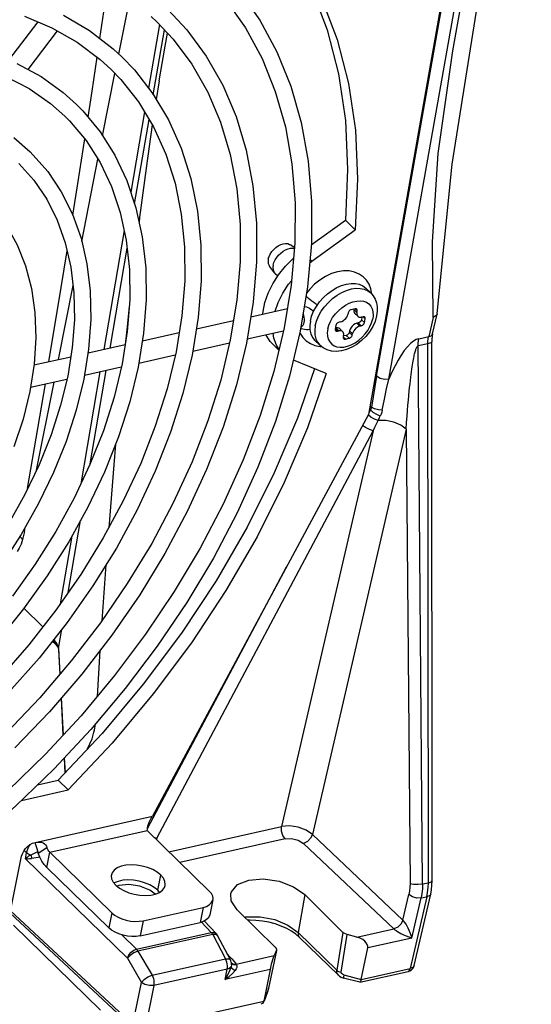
# Model space of a CAD drawing. Extents: x 0 to 594, y 0 to 420.
# Tile 58 of 73: x 560.5 to 566.11, y 86.53 to 97.32. Entities that reach past the tile are written whole.
import ezdxf

# ---------------------------------------------------------------- set-up
doc = ezdxf.new("R2010")
doc.units = 0
doc.header["$LTSCALE"] = 32.67
doc.layers.get('0').update_dxf_attribs({"linetype": 'CONTINUOUS'})
doc.layers.add('DATUM_AXIS', color=7, linetype='CONTINUOUS')

msp = doc.modelspace()

# ---------------------------------------------------------------- linework, layer by layer
at = {"color": 9, "linetype": 'CONTINUOUS'}
for p, q in [((564.416, 93.414), (565.709, 100.724)), ((564.551, 93.383), (565.856, 100.756)), ((561.589, 96.945), (561.709, 97.549)), ((562.035, 97.27), (561.916, 96.571)), ((561.968, 96.5), (562.09, 97.211)), ((561.412, 96.049), (561.547, 96.733)), ((561.871, 96.312), (561.72, 95.432)), ((561.763, 95.304), (561.922, 96.228)), ((561.183, 94.892), (561.361, 95.794)), ((561.648, 95.01), (561.425, 93.709)), ((561.493, 93.724), (561.68, 94.818)), ((560.927, 93.598), (561.088, 94.408)), ((565.037, 94.06), (564.988, 93.849)), ((564.979, 93.77), (564.872, 93.749)), ((564.88, 93.826), (564.988, 93.849)), ((564.984, 87.865), (564.979, 93.77)), ((564.921, 87.853), (564.872, 93.749)), ((561.383, 93.464), (561.173, 92.237)), ((561.275, 92.454), (561.451, 93.479)), ((560.688, 92.387), (560.879, 93.351)), ((564.348, 93.045), (564.33, 93.014)), ((564.348, 93.045), (564.337, 93.055)), ((564.344, 93.092), (564.361, 93.077)), ((562.005, 88.352), (564.38, 92.817)), ((564.38, 92.817), (563.375, 88.481)), ((564.742, 92.835), (563.713, 88.394)), ((564.742, 92.835), (564.783, 87.858)), ((561.034, 91.045), (561.169, 91.834)), ((560.544, 91.723), (560.555, 91.713)), ((560.555, 91.713), (560.564, 91.759)), ((561.075, 91.664), (560.948, 90.922)), ((561.904, 88.46), (563.429, 91.326)), ((560.929, 90.432), (560.965, 90.644)), ((560.875, 90.529), (560.88, 90.524)), ((560.883, 90.539), (560.88, 90.524)), ((560.906, 90.494), (560.88, 90.524)), ((560.922, 90.463), (560.906, 90.494)), ((560.929, 90.432), (560.922, 90.463)), ((560.929, 90.432), (560.928, 90.42)), ((560.929, 90.432), (560.944, 90.149)), ((560.957, 89.889), (560.978, 89.482)), ((561.331, 89.602), (561.317, 89.514)), ((560.991, 89.232), (561, 89.068)), ((562.139, 88.205), (563.375, 88.481)), ((564.706, 87.456), (563.713, 88.394)), ((561.98, 88.359), (562.005, 88.352)), ((562.005, 88.352), (561.998, 88.342)), ((563.413, 88.345), (562.259, 88.088)), ((563.615, 88.294), (564.606, 87.359)), ((560.552, 88.219), (560.579, 88.193)), ((560.565, 88.127), (560.579, 88.193)), ((560.702, 88.205), (560.683, 88.197)), ((560.565, 88.127), (561.684, 87.037)), ((560.725, 88.145), (560.707, 88.142)), ((564.921, 87.853), (564.984, 87.865)), ((563.628, 87.734), (563.555, 87.321)), ((564.706, 87.456), (564.77, 87.734)), ((564.967, 87.71), (564.785, 86.925)), ((564.803, 87.259), (564.905, 87.698)), ((564.905, 87.698), (564.967, 87.71)), ((562.496, 87.434), (562.602, 87.321)), ((561.783, 87.138), (561.623, 87.294)), ((561.783, 87.138), (562.602, 87.321)), ((562.62, 87.297), (561.8, 87.114)), ((562.656, 87.297), (562.62, 87.297)), ((562.62, 87.297), (562.76, 87.029)), ((562.672, 87.286), (562.656, 87.297)), ((563.555, 87.321), (563.981, 86.906)), ((564.046, 87.321), (563.981, 86.906)), ((564.028, 86.883), (564.093, 87.296)), ((564.2, 87.268), (564.606, 87.359)), ((564.803, 87.259), (564.319, 87.151)), ((561.8, 87.114), (561.954, 86.85)), ((562.805, 87.056), (562.78, 87.082)), ((561.684, 87.037), (561.838, 86.773)), ((561.954, 86.85), (562.76, 87.029)), ((562.793, 87.057), (562.805, 87.056)), ((562.805, 87.056), (562.83, 87.029)), ((562.824, 86.982), (562.831, 86.977)), ((562.876, 86.974), (563.295, 87.067)), ((562.881, 86.965), (562.876, 86.974)), ((562.779, 86.919), (561.973, 86.74)), ((562.756, 86.803), (562.779, 86.919)), ((563.251, 86.913), (562.756, 86.803)), ((564.058, 86.855), (564.249, 86.806)), ((564.249, 86.806), (564.785, 86.925)), ((561.744, 86.312), (561.838, 86.773)), ((561.973, 86.74), (561.88, 86.278)), ((563.181, 86.568), (563.22, 86.668)), ((563.22, 86.668), (563.217, 86.66)), ((563.223, 86.679), (563.22, 86.668)), ((563.231, 86.706), (563.227, 86.693)), ((563.227, 86.693), (563.227, 86.689)), ((563.232, 86.709), (563.231, 86.706)), ((563.231, 86.706), (563.232, 86.709)), ((561.88, 86.278), (563.181, 86.568))]:
    msp.add_line(p, q, dxfattribs=at)
at = {"color": 7, "linetype": 'CONTINUOUS'}
for p, q in [((561.382, 97.114), (561.425, 97.409)), ((561.297, 96.538), (561.353, 96.911)), ((562.032, 96.651), (562, 96.447)), ((561.253, 96.252), (561.297, 96.538)), ((561.144, 95.547), (561.217, 96.015)), ((561.086, 95.18), (561.144, 95.547)), ((560.925, 94.186), (561.023, 94.788)), ((560.824, 93.575), (560.925, 94.186)), ((565.03, 93.878), (565.081, 94.096)), ((565.082, 94.1), (565.081, 94.096)), ((565.026, 87.887), (565.021, 93.792)), ((560.702, 92.841), (560.784, 93.33)), ((560.59, 92.183), (560.702, 92.841)), ((561.448, 91.347), (561.404, 90.736)), ((560.548, 90.873), (560.753, 90.673)), ((560.756, 90.669), (560.753, 90.673)), ((560.865, 90.509), (560.89, 90.486)), ((560.89, 90.486), (560.908, 90.466)), ((560.927, 90.43), (560.928, 90.42)), ((560.928, 90.42), (560.943, 90.148)), ((561.383, 90.41), (561.352, 89.906)), ((560.956, 89.887), (560.977, 89.48)), ((561.327, 89.557), (561.333, 89.603)), ((560.99, 89.23), (560.999, 89.066)), ((561.59, 87.836), (561.57, 87.827)), ((563.628, 87.734), (564.046, 87.321)), ((564.828, 86.956), (565.01, 87.741)), ((560.398, 87.53), (561.754, 86.271)), ((561.744, 86.312), (560.403, 87.556)), ((562.888, 87.569), (563.306, 87.157)), ((562.657, 87.308), (562.527, 87.446)), ((562.813, 87.019), (562.672, 87.286)), ((563.567, 87.269), (563.53, 87.301)), ((564.2, 87.268), (564.093, 87.296)), ((563.997, 86.851), (563.567, 87.269)), ((563.317, 87.123), (563.232, 86.709)), ((563.317, 87.124), (563.295, 87.067)), ((563.318, 87.127), (563.317, 87.124)), ((564.249, 86.806), (564.319, 87.151)), ((562.824, 86.966), (562.824, 86.966)), ((563.251, 86.913), (563.181, 86.568)), ((564.234, 86.775), (564.761, 86.892)), ((564.052, 86.82), (564.054, 86.82)), ((564.231, 86.775), (564.054, 86.82)), ((564.234, 86.775), (564.231, 86.775)), ((563.217, 86.659), (563.182, 86.568)), ((563.217, 86.66), (563.217, 86.659)), ((563.23, 86.7), (563.232, 86.709)), ((563.166, 86.542), (563.147, 86.533)), ((563.178, 86.56), (563.166, 86.542)), ((563.181, 86.568), (563.178, 86.56))]:
    msp.add_line(p, q, dxfattribs=at)
for points in [[(565.082, 94.101), (565.247, 95.74), (565.523, 97.484), (566.113, 100.814)], [(562.032, 96.651), (562.098, 97.032), (562.124, 97.174)], [(561.957, 96.17), (561.889, 95.694), (561.817, 95.154), (561.812, 95.106)], [(561.704, 94.18), (561.676, 93.925), (561.659, 93.762)], [(565.081, 94.096), (565.071, 94.08), (565.037, 94.06)], [(565.03, 93.878), (565.025, 93.852), (565.022, 93.823), (565.021, 93.792)], [(561.555, 92.672), (561.535, 92.445), (561.479, 91.752)], [(560.908, 90.466), (560.92, 90.446), (560.927, 90.43)], [(561.248, 89.333), (561.298, 89.441), (561.327, 89.557)], [(563.713, 88.394), (563.645, 88.44), (563.557, 88.473), (563.463, 88.487), (563.375, 88.481)], [(560.579, 88.193), (560.599, 88.254), (560.616, 88.282)], [(561.989, 87.74), (561.929, 87.783), (561.82, 87.826), (561.701, 87.845), (561.59, 87.836)], [(562.818, 87.747), (562.824, 87.765), (562.891, 87.844), (563.014, 87.894), (563.174, 87.907), (563.347, 87.881), (563.506, 87.82), (563.628, 87.734)], [(565.01, 87.741), (565.019, 87.788), (565.024, 87.837), (565.026, 87.887)], [(562.888, 87.569), (562.823, 87.668), (562.818, 87.747)], [(563.53, 87.301), (563.484, 87.333), (563.431, 87.363), (563.37, 87.39), (563.304, 87.413), (563.235, 87.431), (563.164, 87.444), (563.093, 87.452), (563.025, 87.454), (563.006, 87.453)], [(562.672, 87.286), (562.66, 87.304), (562.657, 87.307)], [(564.093, 87.296), (564.074, 87.303), (564.059, 87.311), (564.045, 87.321)], [(564.319, 87.151), (564.319, 87.169), (564.314, 87.187), (564.303, 87.206), (564.286, 87.224), (564.264, 87.241), (564.235, 87.257), (564.2, 87.268)], [(563.306, 87.157), (563.315, 87.145), (563.318, 87.134), (563.318, 87.127)], [(562.824, 86.966), (562.824, 86.982), (562.822, 86.995), (562.818, 87.008), (562.813, 87.019)], [(563.251, 86.913), (563.255, 86.932), (563.26, 86.953), (563.265, 86.975), (563.272, 86.998), (563.279, 87.022), (563.287, 87.045), (563.295, 87.067)], [(564.761, 86.892), (564.782, 86.899), (564.8, 86.911), (564.814, 86.926), (564.824, 86.944), (564.828, 86.956)], [(563.997, 86.851), (564.01, 86.841), (564.029, 86.829), (564.052, 86.82)], [(564.249, 86.806), (564.241, 86.782), (564.234, 86.775)], [(563.217, 86.659), (563.22, 86.668), (563.224, 86.678)], [(563.224, 86.678), (563.227, 86.689), (563.23, 86.7)]]:
    msp.add_lwpolyline(points, dxfattribs=at)
at = {"color": 9, "linetype": 'CONTINUOUS'}
for points in [[(565.037, 94.06), (565.03, 94.888), (565.093, 95.857), (565.253, 96.981), (565.478, 98.248)], [(564.987, 93.847), (565.021, 93.862), (565.03, 93.878)], [(564.88, 93.826), (564.852, 93.818), (564.821, 93.799), (564.788, 93.772), (564.754, 93.737), (564.72, 93.695), (564.686, 93.646), (564.652, 93.59), (564.619, 93.528), (564.585, 93.459), (564.551, 93.383)], [(564.872, 93.749), (564.873, 93.776), (564.876, 93.802), (564.881, 93.827)], [(564.979, 93.77), (564.98, 93.797), (564.983, 93.823), (564.987, 93.847)], [(565.021, 93.792), (565.012, 93.781), (564.979, 93.77)], [(564.742, 92.835), (564.746, 92.909), (564.751, 92.977), (564.755, 93.041), (564.76, 93.099), (564.765, 93.153), (564.769, 93.203), (564.774, 93.25), (564.778, 93.293), (564.783, 93.332), (564.787, 93.369), (564.791, 93.403), (564.795, 93.435), (564.799, 93.464), (564.803, 93.491), (564.807, 93.516), (564.81, 93.539), (564.814, 93.56), (564.817, 93.58), (564.821, 93.599), (564.824, 93.616), (564.827, 93.631), (564.83, 93.646), (564.833, 93.659), (564.836, 93.671), (564.839, 93.683), (564.842, 93.693), (564.845, 93.703), (564.848, 93.711), (564.851, 93.719), (564.854, 93.727), (564.857, 93.733), (564.861, 93.739), (564.864, 93.744), (564.868, 93.748), (564.872, 93.749)], [(564.416, 93.414), (564.397, 93.304), (564.361, 93.077)], [(564.551, 93.383), (564.503, 93.379), (564.454, 93.391), (564.416, 93.414)], [(564.479, 93.044), (564.502, 93.164), (564.526, 93.276), (564.551, 93.383)], [(564.361, 93.076), (564.358, 93.066), (564.354, 93.055), (564.348, 93.045)], [(564.457, 92.979), (564.418, 92.995), (564.379, 93.018), (564.348, 93.045)], [(564.479, 93.044), (564.436, 93.045), (564.394, 93.056), (564.361, 93.076)], [(564.479, 93.044), (564.473, 93.022), (564.466, 93), (564.457, 92.979)], [(564.432, 92.929), (564.393, 92.943), (564.352, 92.967), (564.323, 92.991)], [(564.38, 92.817), (564.397, 92.855), (564.415, 92.892), (564.432, 92.929)], [(564.432, 92.929), (564.448, 92.963), (564.457, 92.979)], [(564.742, 92.835), (564.681, 92.878), (564.604, 92.91), (564.517, 92.928), (564.432, 92.929)], [(564.38, 92.817), (564.338, 92.83), (564.293, 92.853), (564.263, 92.876)], [(560.555, 91.713), (560.548, 91.683), (560.542, 91.654), (560.534, 91.627)], [(560.534, 91.627), (560.517, 91.576), (560.497, 91.531), (560.476, 91.493)], [(560.505, 91.658), (560.513, 91.65), (560.524, 91.639), (560.534, 91.627)], [(560.89, 90.486), (560.883, 90.495), (560.88, 90.524)], [(563.413, 88.345), (563.388, 88.382), (563.374, 88.431), (563.375, 88.481)], [(563.713, 88.394), (563.693, 88.352), (563.658, 88.315), (563.615, 88.294)], [(563.413, 88.345), (563.484, 88.348), (563.558, 88.33), (563.615, 88.294)], [(560.623, 88.168), (560.601, 88.154), (560.583, 88.141), (560.565, 88.127)], [(560.623, 88.168), (560.606, 88.175), (560.592, 88.183), (560.579, 88.193)], [(560.683, 88.197), (560.653, 88.183), (560.623, 88.168)], [(560.623, 88.168), (560.628, 88.156), (560.632, 88.143), (560.633, 88.131)], [(560.565, 88.127), (560.587, 88.128), (560.609, 88.129), (560.633, 88.131)], [(560.707, 88.142), (560.659, 88.134), (560.633, 88.131)], [(564.783, 87.858), (564.782, 87.815), (564.777, 87.774), (564.77, 87.734)], [(564.783, 87.858), (564.822, 87.85), (564.872, 87.848), (564.921, 87.853)], [(564.921, 87.853), (564.919, 87.799), (564.914, 87.747), (564.905, 87.698)], [(564.967, 87.71), (564.976, 87.759), (564.982, 87.811), (564.984, 87.865)], [(564.984, 87.865), (565.017, 87.876), (565.026, 87.887)], [(564.905, 87.698), (564.859, 87.697), (564.81, 87.71), (564.77, 87.734)], [(565.01, 87.741), (565.001, 87.725), (564.967, 87.71)], [(562.97, 87.488), (562.982, 87.491), (563.138, 87.492), (563.299, 87.46), (563.443, 87.401), (563.555, 87.321)], [(564.706, 87.456), (564.685, 87.414), (564.649, 87.379), (564.606, 87.359)], [(564.803, 87.259), (564.794, 87.288), (564.783, 87.315), (564.773, 87.341), (564.762, 87.366), (564.75, 87.388), (564.739, 87.41), (564.727, 87.429), (564.716, 87.444), (564.706, 87.456)], [(562.602, 87.321), (562.631, 87.321), (562.653, 87.311), (562.657, 87.308)], [(562.62, 87.297), (562.614, 87.306), (562.608, 87.314), (562.602, 87.321)], [(563.555, 87.321), (563.558, 87.283), (563.567, 87.269)], [(564.606, 87.359), (564.617, 87.35), (564.63, 87.34), (564.646, 87.33), (564.665, 87.32), (564.684, 87.309), (564.706, 87.299), (564.728, 87.288), (564.752, 87.278), (564.777, 87.268), (564.803, 87.259)], [(561.684, 87.037), (561.7, 87.074), (561.724, 87.104), (561.753, 87.126), (561.783, 87.138)], [(561.8, 87.114), (561.755, 87.096), (561.713, 87.068), (561.684, 87.037)], [(561.783, 87.138), (561.789, 87.131), (561.795, 87.123), (561.8, 87.114)], [(562.76, 87.029), (562.791, 87.031), (562.81, 87.023), (562.813, 87.019)], [(562.779, 86.975), (562.775, 86.994), (562.768, 87.012), (562.76, 87.029)], [(562.779, 86.919), (562.781, 86.936), (562.781, 86.955), (562.779, 86.975)], [(562.824, 86.966), (562.824, 86.963), (562.821, 86.947)], [(562.824, 86.988), (562.841, 86.977), (562.876, 86.974)], [(562.83, 87.029), (562.854, 87.002), (562.876, 86.974)], [(562.831, 86.977), (562.847, 86.967), (562.881, 86.965)], [(562.881, 86.965), (562.885, 86.953), (562.884, 86.937), (562.878, 86.92), (562.867, 86.902)], [(562.821, 86.947), (562.805, 86.9), (562.783, 86.852), (562.756, 86.803)], [(562.756, 86.803), (562.8, 86.836), (562.837, 86.869), (562.867, 86.902)], [(562.821, 86.947), (562.813, 86.935), (562.798, 86.926), (562.779, 86.919)], [(562.821, 86.947), (562.826, 86.933), (562.842, 86.917), (562.867, 86.902)], [(563.981, 86.906), (563.993, 86.896), (564.01, 86.889), (564.028, 86.883)], [(563.997, 86.851), (563.982, 86.876), (563.981, 86.906)], [(564.058, 86.855), (564.042, 86.861), (564.031, 86.871), (564.028, 86.883)], [(564.058, 86.855), (564.054, 86.829), (564.054, 86.82)], [(564.761, 86.892), (564.773, 86.899), (564.785, 86.925)], [(564.828, 86.956), (564.819, 86.941), (564.785, 86.925)], [(561.838, 86.773), (561.867, 86.804), (561.909, 86.832), (561.954, 86.85)], [(561.973, 86.74), (561.926, 86.738), (561.876, 86.75), (561.838, 86.773)], [(561.954, 86.85), (561.962, 86.833), (561.969, 86.815), (561.973, 86.795)], [(561.973, 86.795), (561.975, 86.776), (561.975, 86.757), (561.973, 86.74)]]:
    msp.add_lwpolyline(points, dxfattribs=at)
at = {"layer": 'DATUM_AXIS', "color": 7, "linetype": 'CONTINUOUS'}
for p, q in [((565.675, 100.613), (564.327, 92.994)), ((560.383, 96.878), (560.704, 97.297)), ((560.594, 96.776), (560.918, 97.198)), ((563.7, 94.855), (564.074, 95.124)), ((564.182, 95.018), (564.074, 95.124)), ((563.705, 94.674), (564.182, 95.018)), ((563.517, 94.823), (563.472, 94.855)), ((563.683, 94.656), (563.705, 94.674)), ((563.298, 94.547), (563.243, 94.62)), ((563.332, 94.512), (563.305, 94.538)), ((564.352, 94.327), (564.297, 94.38)), ((564.366, 94.315), (564.355, 94.371)), ((564.367, 94.31), (564.366, 94.315)), ((562.883, 94.247), (562.812, 93.813)), ((563.761, 94.186), (563.765, 94.199)), ((563.036, 94.067), (563.439, 94.157)), ((563.726, 94.126), (563.756, 94.179)), ((564.105, 94.109), (564.101, 94.092)), ((564.181, 94.153), (564.139, 94.144)), ((564.168, 94.151), (564.167, 94.146)), ((564.177, 94.103), (564.21, 94.072)), ((564.2, 94.114), (564.203, 94.131)), ((562.44, 93.935), (562.846, 94.025)), ((564.022, 94.011), (564.006, 94.008)), ((564.216, 93.999), (564.2, 93.995)), ((564.256, 94.062), (564.251, 94.034)), ((564.269, 94.066), (564.252, 94.063)), ((564.283, 94.002), (564.292, 94.044)), ((564.417, 94.076), (564.401, 94.016)), ((561.848, 93.803), (562.251, 93.893)), ((562.996, 93.823), (563.396, 93.912)), ((563.576, 93.89), (563.578, 93.884)), ((563.971, 93.972), (563.963, 93.931)), ((563.964, 93.917), (563.967, 93.912)), ((563.97, 93.944), (563.965, 93.943)), ((563.986, 93.908), (564.002, 93.912)), ((564.012, 93.935), (564.045, 93.903)), ((564.121, 93.914), (564.117, 93.898)), ((564.15, 93.866), (564.153, 93.882)), ((564.232, 93.963), (564.249, 93.967)), ((561.252, 93.67), (561.659, 93.761)), ((562.4, 93.69), (562.804, 93.78)), ((563.346, 93.702), (563.272, 93.773)), ((563.794, 93.754), (563.739, 93.807)), ((564.055, 93.861), (564.051, 93.844)), ((564.052, 93.83), (564.056, 93.825)), ((564.083, 93.862), (564.056, 93.856)), ((564.074, 93.821), (564.115, 93.831)), ((563.348, 93.709), (563.317, 93.756)), ((563.741, 93.752), (563.799, 93.74)), ((563.799, 93.74), (563.811, 93.74)), ((560.659, 93.538), (561.063, 93.628)), ((561.809, 93.558), (562.209, 93.648)), ((563.865, 93.445), (563.504, 93.591)), ((561.213, 93.426), (561.617, 93.516)), ((560.621, 93.294), (561.021, 93.383)), ((564.327, 92.994), (561.958, 88.593)), ((560.698, 88.936), (560.924, 88.987)), ((561.033, 88.881), (560.924, 88.987)), ((560.523, 88.767), (561.033, 88.881)), ((561.901, 88.436), (562.582, 87.773)), ((560.668, 88.305), (560.675, 88.285)), ((560.398, 87.534), (560.524, 88.155)), ((560.833, 88.198), (561.514, 87.535)), ((560.8, 88.033), (561.481, 87.37)), ((561.581, 87.88), (561.538, 87.862)), ((562.035, 87.759), (562.016, 87.782)), ((562.622, 87.678), (562.588, 87.512)), ((561.856, 87.449), (562.513, 87.595)), ((560.436, 87.398), (561.389, 86.47)), ((561.822, 87.283), (562.48, 87.429))]:
    msp.add_line(p, q, dxfattribs=at)
at = {"layer": 'DATUM_AXIS', "color": 9, "linetype": 'CONTINUOUS'}
for p, q in [((563.705, 94.674), (563.686, 94.692)), ((564.282, 94.369), (564.32, 94.351)), ((564.32, 94.351), (564.352, 94.327)), ((564.116, 94.215), (564.157, 94.23)), ((563.81, 94.126), (563.846, 94.176)), ((564.2, 94.114), (564.167, 94.146)), ((564.203, 94.131), (564.18, 94.153)), ((563.744, 93.967), (563.759, 94.02)), ((564.232, 93.963), (564.2, 93.995)), ((564.249, 93.967), (564.216, 93.999)), ((564.283, 94.002), (564.251, 94.034)), ((564.292, 94.044), (564.269, 94.066)), ((563.586, 93.942), (563.591, 93.939)), ((563.881, 93.933), (563.892, 93.974)), ((563.986, 93.908), (563.963, 93.931)), ((564.002, 93.912), (563.97, 93.944)), ((564.15, 93.866), (564.117, 93.898)), ((564.153, 93.882), (564.121, 93.914)), ((563.75, 93.825), (563.768, 93.787)), ((563.768, 93.787), (563.794, 93.754)), ((564.074, 93.821), (564.051, 93.844)), ((564.115, 93.831), (564.083, 93.862)), ((560.672, 88.307), (561.958, 88.593)), ((560.833, 88.198), (561.901, 88.436)), ((560.707, 88.19), (560.802, 88.251)), ((560.8, 88.033), (560.833, 88.198)), ((562.016, 87.782), (562.05, 87.948)), ((561.514, 87.535), (561.481, 87.37)), ((562.513, 87.595), (562.48, 87.429)), ((561.856, 87.449), (561.822, 87.283))]:
    msp.add_line(p, q, dxfattribs=at)
at = {"layer": 'DATUM_AXIS', "color": 7, "linetype": 'CONTINUOUS'}
for points in [[(563.009, 98.687), (563.216, 98.459), (563.482, 98.08), (563.703, 97.664), (563.876, 97.212), (564, 96.728), (564.075, 96.217), (564.099, 95.681), (564.074, 95.124)], [(563.037, 98.67), (563.325, 98.353), (563.591, 97.974), (563.812, 97.558), (563.985, 97.106), (564.109, 96.622), (564.184, 96.111), (564.208, 95.575), (564.182, 95.018)], [(562.634, 97.945), (562.914, 97.635), (563.137, 97.317), (563.324, 96.97), (563.476, 96.595), (563.59, 96.195), (563.666, 95.772), (563.703, 95.329), (563.701, 94.869)], [(562.509, 97.816), (562.762, 97.537), (562.979, 97.231), (563.16, 96.896), (563.306, 96.534), (563.416, 96.149), (563.488, 95.741), (563.524, 95.315), (563.521, 94.872), (563.481, 94.414), (563.404, 93.945)], [(562.132, 97.429), (562.335, 97.211), (562.549, 96.922), (562.729, 96.604), (562.875, 96.26), (562.986, 95.892), (563.061, 95.502), (563.098, 95.093), (563.099, 94.667), (563.062, 94.228), (562.989, 93.778)], [(560.555, 97.359), (560.856, 97.233), (561.134, 97.075), (561.386, 96.886), (561.501, 96.781)], [(560.983, 97.371), (561.268, 97.202), (561.528, 97.001), (561.627, 96.91)], [(561.946, 97.358), (562.007, 97.3)], [(562.007, 97.3), (562.185, 97.11), (562.392, 96.833), (562.566, 96.528), (562.706, 96.198), (562.812, 95.844), (562.883, 95.47), (562.919, 95.078), (562.919, 94.669), (562.883, 94.247)], [(561.627, 96.91), (561.76, 96.771), (561.962, 96.511), (562.133, 96.225), (562.273, 95.914), (562.379, 95.58), (562.452, 95.224), (562.489, 94.85), (562.492, 94.461), (562.46, 94.058), (562.393, 93.645)], [(560.472, 96.842), (560.737, 96.698), (560.979, 96.524), (561.124, 96.394)], [(561.501, 96.781), (561.611, 96.667), (561.806, 96.42), (561.971, 96.147), (562.105, 95.849), (562.206, 95.53), (562.275, 95.19), (562.31, 94.833), (562.312, 94.461), (562.281, 94.076), (562.217, 93.681)], [(560.349, 96.701), (560.606, 96.567), (560.84, 96.405), (560.999, 96.265)], [(561.124, 96.394), (561.195, 96.322), (561.385, 96.093), (561.546, 95.839), (561.677, 95.56), (561.778, 95.26), (561.847, 94.941), (561.885, 94.603), (561.889, 94.251), (561.862, 93.887), (561.801, 93.513)], [(560.999, 96.265), (561.049, 96.215), (561.231, 95.998), (561.385, 95.757), (561.51, 95.493), (561.606, 95.209), (561.671, 94.905), (561.705, 94.585), (561.709, 94.251), (561.682, 93.905), (561.625, 93.549)], [(560.438, 96.031), (560.618, 95.875)], [(560.618, 95.875), (560.811, 95.659), (560.959, 95.436), (561.081, 95.192), (561.175, 94.929), (561.24, 94.647), (561.276, 94.349), (561.282, 94.037), (561.259, 93.713), (561.206, 93.381)], [(560.493, 95.746), (560.658, 95.562), (560.799, 95.354), (560.914, 95.125), (561.003, 94.876), (561.064, 94.61), (561.097, 94.329), (561.102, 94.034), (561.079, 93.729), (561.029, 93.416)], [(560.116, 95.359), (560.213, 95.256), (560.357, 95.066), (560.475, 94.855), (560.567, 94.625), (560.632, 94.377), (560.67, 94.113), (560.679, 93.835), (560.661, 93.547), (560.614, 93.249)], [(563.229, 94.7), (563.237, 94.727), (563.25, 94.754), (563.267, 94.781), (563.288, 94.805), (563.312, 94.827), (563.338, 94.844), (563.365, 94.858), (563.392, 94.866), (563.418, 94.87), (563.442, 94.868), (563.463, 94.86), (563.472, 94.855)], [(563.701, 94.869), (563.66, 94.395), (563.58, 93.91)], [(563.283, 94.633), (563.291, 94.661), (563.304, 94.689), (563.321, 94.716), (563.342, 94.742), (563.365, 94.765), (563.391, 94.784), (563.419, 94.8), (563.446, 94.811), (563.474, 94.817), (563.499, 94.818), (563.516, 94.815)], [(563.229, 94.7), (563.226, 94.674), (563.229, 94.65), (563.237, 94.629), (563.243, 94.62)], [(563.277, 94.428), (563.341, 94.527), (563.417, 94.62), (563.502, 94.705), (563.507, 94.709)], [(563.283, 94.633), (563.28, 94.607), (563.282, 94.582), (563.289, 94.56), (563.298, 94.547)], [(563.298, 94.547), (563.301, 94.542), (563.305, 94.538)], [(564.355, 94.371), (564.335, 94.422), (564.306, 94.466), (564.27, 94.504), (564.225, 94.534), (564.175, 94.556), (564.117, 94.568), (564.055, 94.57), (563.988, 94.56), (563.921, 94.539), (563.856, 94.509), (563.794, 94.469), (563.735, 94.422), (563.683, 94.368), (563.649, 94.324)], [(563.17, 94.097), (563.171, 94.124), (563.191, 94.224), (563.227, 94.326), (563.277, 94.428)], [(563.303, 94.127), (563.337, 94.223), (563.388, 94.324), (563.451, 94.422), (563.486, 94.464)], [(563.756, 94.179), (563.792, 94.229), (563.833, 94.276), (563.879, 94.318), (563.929, 94.355), (563.98, 94.386), (564.033, 94.409), (564.085, 94.425), (564.136, 94.432), (564.184, 94.431), (564.227, 94.422), (564.266, 94.404), (564.297, 94.38)], [(564.352, 94.327), (564.378, 94.296), (564.399, 94.261), (564.414, 94.22), (564.423, 94.175), (564.424, 94.126), (564.417, 94.076)], [(563.769, 94.197), (563.769, 94.197), (563.748, 94.209), (563.727, 94.222), (563.706, 94.237), (563.687, 94.251), (563.67, 94.266), (563.655, 94.28), (563.645, 94.292), (563.644, 94.294)], [(563.625, 94.18), (563.648, 94.175), (563.68, 94.161), (563.708, 94.142), (563.726, 94.124)], [(563.69, 94.02), (563.704, 94.073), (563.726, 94.126)], [(564.022, 94.011), (564.037, 94.016), (564.052, 94.024), (564.066, 94.035), (564.079, 94.048), (564.089, 94.062), (564.097, 94.077), (564.101, 94.092)], [(564.139, 94.144), (564.132, 94.142), (564.124, 94.137), (564.117, 94.131), (564.112, 94.124), (564.107, 94.117), (564.105, 94.109)], [(564.167, 94.146), (564.166, 94.129), (564.17, 94.115), (564.177, 94.103)], [(564.199, 94.15), (564.194, 94.153), (564.188, 94.154), (564.181, 94.153)], [(564.203, 94.131), (564.204, 94.138), (564.203, 94.144), (564.199, 94.15)], [(564.2, 94.114), (564.199, 94.1), (564.201, 94.087), (564.206, 94.076), (564.21, 94.072)], [(563.69, 94.02), (563.683, 93.969), (563.685, 93.922), (563.695, 93.878), (563.713, 93.84), (563.739, 93.807)], [(564.401, 94.016), (564.375, 93.958), (564.34, 93.902), (564.299, 93.851), (564.252, 93.805), (564.201, 93.764), (564.146, 93.732), (564.088, 93.707), (564.03, 93.692), (563.974, 93.686), (563.922, 93.69), (563.873, 93.703), (563.831, 93.725), (563.794, 93.754)], [(564.006, 94.008), (563.998, 94.005), (563.991, 94.001), (563.984, 93.995), (563.978, 93.988), (563.974, 93.98), (563.971, 93.972)], [(564.2, 93.995), (564.182, 93.989), (564.165, 93.979), (564.149, 93.965), (564.136, 93.949), (564.126, 93.932), (564.121, 93.914)], [(564.21, 94.072), (564.214, 94.068), (564.225, 94.063), (564.238, 94.061), (564.252, 94.063)], [(564.251, 94.034), (564.248, 94.025), (564.242, 94.016), (564.234, 94.008), (564.225, 94.002), (564.216, 93.999)], [(564.249, 93.967), (564.256, 93.97), (564.264, 93.974), (564.271, 93.98), (564.277, 93.987), (564.281, 93.995), (564.283, 94.002)], [(564.287, 94.062), (564.283, 94.066), (564.276, 94.067), (564.269, 94.066)], [(564.292, 94.044), (564.292, 94.051), (564.291, 94.057), (564.287, 94.062)], [(563.404, 93.945), (563.29, 93.468), (563.14, 92.984), (562.954, 92.499), (562.734, 92.013), (562.482, 91.531), (562.198, 91.055), (561.884, 90.588), (561.542, 90.134), (561.175, 89.694), (560.785, 89.272), (560.373, 88.871), (559.944, 88.493), (559.498, 88.139), (559.04, 87.814), (558.571, 87.517), (558.096, 87.252), (557.616, 87.02), (557.135, 86.822), (556.656, 86.659), (556.182, 86.533), (555.715, 86.444)], [(563.58, 93.91), (563.463, 93.416), (563.307, 92.918), (563.115, 92.417), (562.888, 91.918), (562.627, 91.423), (562.334, 90.934), (562.011, 90.457), (561.659, 89.992), (561.282, 89.543), (560.88, 89.113), (560.457, 88.704), (560.015, 88.318), (559.558, 87.959), (559.086, 87.629), (558.605, 87.328), (558.116, 87.06), (557.622, 86.826), (557.127, 86.627), (556.634, 86.465)], [(563.272, 93.773), (563.251, 93.796), (563.207, 93.863), (563.205, 93.869)], [(563.317, 93.756), (563.288, 93.833), (563.281, 93.886)], [(563.578, 93.884), (563.608, 93.84), (563.645, 93.803), (563.69, 93.773), (563.741, 93.752)], [(563.963, 93.931), (563.962, 93.924), (563.964, 93.917)], [(563.967, 93.912), (563.972, 93.909), (563.979, 93.908), (563.986, 93.908)], [(564.012, 93.935), (564.001, 93.942), (563.986, 93.945), (563.97, 93.944)], [(564.045, 93.903), (564.04, 93.907), (564.03, 93.912), (564.017, 93.914), (564.002, 93.912)], [(564.055, 93.861), (564.056, 93.875), (564.054, 93.888), (564.049, 93.899), (564.045, 93.903)], [(564.117, 93.898), (564.114, 93.888), (564.108, 93.879), (564.101, 93.872), (564.092, 93.866), (564.083, 93.862)], [(564.232, 93.963), (564.217, 93.958), (564.203, 93.95), (564.188, 93.94), (564.176, 93.927), (564.166, 93.913), (564.158, 93.898), (564.153, 93.882)], [(562.812, 93.813), (562.707, 93.372), (562.566, 92.925), (562.393, 92.476), (562.187, 92.027), (561.95, 91.582), (561.683, 91.143), (561.389, 90.713), (561.068, 90.295), (560.724, 89.892), (560.358, 89.506), (559.973, 89.14)], [(562.989, 93.778), (562.879, 93.32), (562.734, 92.858), (562.553, 92.393), (562.34, 91.931), (562.094, 91.472), (561.819, 91.021), (561.514, 90.579), (561.183, 90.151), (560.828, 89.738), (560.451, 89.344)], [(564.051, 93.844), (564.051, 93.837), (564.052, 93.83)], [(564.056, 93.825), (564.061, 93.822), (564.067, 93.821), (564.074, 93.821)], [(564.115, 93.831), (564.123, 93.833), (564.13, 93.838), (564.137, 93.844), (564.143, 93.851), (564.147, 93.858), (564.15, 93.866)], [(562.217, 93.681), (562.12, 93.278), (561.99, 92.869), (561.83, 92.459), (561.639, 92.049), (561.419, 91.643), (561.172, 91.243), (560.899, 90.852), (560.602, 90.473), (560.283, 90.108)], [(561.625, 93.549), (561.537, 93.186), (561.42, 92.818), (561.273, 92.448), (561.099, 92.079), (560.898, 91.714), (560.672, 91.354), (560.422, 91.004)], [(562.393, 93.645), (562.292, 93.225), (562.157, 92.801), (561.99, 92.376), (561.791, 91.951), (561.563, 91.532), (561.306, 91.119), (561.023, 90.717)], [(561.801, 93.513), (561.709, 93.133), (561.586, 92.749), (561.433, 92.364), (561.25, 91.98), (561.04, 91.601), (560.804, 91.229), (560.544, 90.866), (560.26, 90.516)], [(563.737, 93.497), (563.548, 92.954), (563.295, 92.356), (562.997, 91.761), (562.656, 91.174), (562.276, 90.599), (561.858, 90.04), (561.406, 89.501), (560.924, 88.987)], [(563.865, 93.445), (563.657, 92.848), (563.404, 92.25), (563.105, 91.655), (562.765, 91.068), (562.385, 90.493), (561.967, 89.934), (561.515, 89.395), (561.033, 88.881)], [(561.206, 93.381), (561.123, 93.043), (561.013, 92.701), (560.875, 92.359), (560.71, 92.019), (560.52, 91.682), (560.307, 91.353)], [(561.029, 93.416), (560.951, 93.096), (560.847, 92.771), (560.716, 92.445), (560.559, 92.119), (560.379, 91.797)], [(560.614, 93.249), (560.54, 92.946), (560.438, 92.641)], [(561.023, 90.717), (560.715, 90.327), (560.384, 89.952), (560.034, 89.595), (559.665, 89.259), (559.281, 88.945), (558.884, 88.656), (558.477, 88.393), (558.062, 88.159), (557.643, 87.955), (557.222, 87.783), (556.803, 87.643), (556.387, 87.537), (555.978, 87.465), (555.578, 87.429), (555.192, 87.428), (554.82, 87.462), (554.467, 87.531), (554.134, 87.635), (553.823, 87.771), (553.537, 87.941), (553.278, 88.141), (553.179, 88.233)], [(561.901, 88.436), (561.903, 88.451), (561.906, 88.468), (561.909, 88.487), (561.915, 88.508), (561.923, 88.53), (561.932, 88.552), (561.944, 88.573), (561.958, 88.593)], [(560.524, 88.155), (560.532, 88.183), (560.547, 88.212), (560.566, 88.238), (560.59, 88.262), (560.616, 88.282), (560.644, 88.297), (560.672, 88.307)], [(560.672, 88.307), (560.7, 88.311), (560.723, 88.311), (560.743, 88.308), (560.759, 88.302)], [(560.675, 88.285), (560.691, 88.238), (560.707, 88.19)], [(560.759, 88.302), (560.775, 88.291), (560.787, 88.279), (560.796, 88.265), (560.802, 88.251)], [(560.747, 88.101), (560.725, 88.144), (560.707, 88.19)], [(560.833, 88.198), (560.824, 88.209), (560.816, 88.221), (560.808, 88.235), (560.802, 88.251)], [(560.8, 88.033), (560.772, 88.064), (560.747, 88.101)], [(562.05, 87.948), (562.01, 87.98), (561.962, 88.008), (561.906, 88.031), (561.847, 88.048), (561.785, 88.058), (561.724, 88.061), (561.666, 88.057), (561.615, 88.045), (561.571, 88.027), (561.538, 88.003), (561.517, 87.974), (561.509, 87.952)], [(561.509, 87.952), (561.507, 87.942), (561.511, 87.908), (561.528, 87.872), (561.556, 87.838)], [(562.097, 87.834), (562.098, 87.844), (562.095, 87.878), (562.078, 87.914), (562.05, 87.948)], [(561.556, 87.838), (561.596, 87.806), (561.644, 87.778), (561.7, 87.755), (561.759, 87.738), (561.821, 87.728), (561.882, 87.725), (561.94, 87.729), (561.991, 87.74)], [(562.016, 87.782), (561.977, 87.814), (561.928, 87.842), (561.873, 87.865), (561.813, 87.882), (561.751, 87.893), (561.69, 87.896), (561.633, 87.891), (561.581, 87.88)], [(561.991, 87.74), (562.035, 87.759), (562.068, 87.783), (562.089, 87.811), (562.097, 87.834)], [(562.622, 87.678), (562.623, 87.692), (562.619, 87.719), (562.605, 87.747), (562.582, 87.773)], [(562.513, 87.595), (562.55, 87.606), (562.581, 87.623), (562.604, 87.643), (562.618, 87.666), (562.622, 87.678)], [(561.514, 87.535), (561.544, 87.511), (561.582, 87.488), (561.624, 87.47), (561.67, 87.455), (561.719, 87.445), (561.767, 87.441), (561.813, 87.442), (561.856, 87.449)], [(562.588, 87.513), (562.585, 87.501), (562.571, 87.477), (562.548, 87.457), (562.517, 87.441), (562.48, 87.429)], [(561.822, 87.283), (561.78, 87.277), (561.733, 87.276), (561.685, 87.28), (561.637, 87.289), (561.59, 87.304), (561.548, 87.323), (561.511, 87.345), (561.481, 87.37)]]:
    msp.add_lwpolyline(points, dxfattribs=at)
at = {"layer": 'DATUM_AXIS', "color": 9, "linetype": 'CONTINUOUS'}
for points in [[(563.846, 94.176), (563.888, 94.223), (563.934, 94.265), (563.983, 94.302), (564.035, 94.333), (564.088, 94.356), (564.14, 94.372), (564.19, 94.379), (564.238, 94.378), (564.282, 94.369)], [(563.892, 93.974), (563.911, 94.016), (563.934, 94.057), (563.964, 94.097), (563.997, 94.133), (564.035, 94.165), (564.074, 94.193), (564.116, 94.215)], [(564.157, 94.23), (564.198, 94.239), (564.237, 94.242), (564.272, 94.237), (564.304, 94.225), (564.331, 94.207), (564.353, 94.183), (564.368, 94.154), (564.377, 94.12), (564.379, 94.082), (564.374, 94.042)], [(563.588, 93.955), (563.595, 93.958), (563.604, 93.966), (563.612, 93.976), (563.618, 93.99), (563.622, 94.005), (563.625, 94.023), (563.625, 94.041), (563.623, 94.061), (563.62, 94.081), (563.615, 94.1), (563.613, 94.105)], [(563.759, 94.02), (563.781, 94.073), (563.81, 94.126)], [(563.881, 93.933), (563.876, 93.892), (563.878, 93.855), (563.887, 93.821), (563.902, 93.792), (563.924, 93.768), (563.951, 93.749), (563.982, 93.738), (564.018, 93.733), (564.057, 93.735), (564.098, 93.744), (564.139, 93.76), (564.18, 93.782), (564.22, 93.81), (564.257, 93.842), (564.291, 93.878), (564.32, 93.917), (564.344, 93.959), (564.362, 94.001), (564.374, 94.042)], [(563.591, 93.939), (563.608, 93.933), (563.626, 93.929), (563.646, 93.927), (563.666, 93.928), (563.685, 93.931)], [(563.744, 93.967), (563.738, 93.916), (563.74, 93.868), (563.75, 93.825)]]:
    msp.add_lwpolyline(points, dxfattribs=at)

doc.saveas('drawing.dxf')
